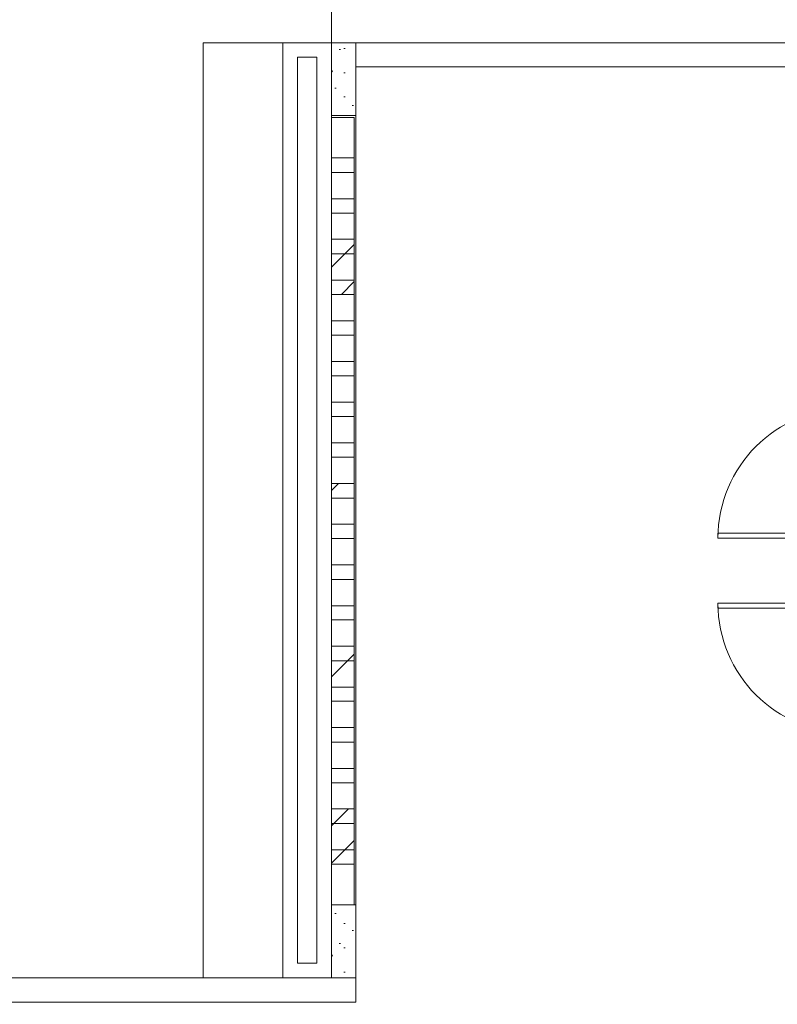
# Model space of a CAD drawing. Header units: millimetres. Extents: x 2826 to 3034, y 1533 to 1590.
# Tile 114 of 248: x 2952.73 to 2957.41, y 1556.77 to 1562.84. Entities that reach past the tile are written whole.
import ezdxf
from ezdxf.enums import TextEntityAlignment as Align

# ---------------------------------------------------------------- set-up
doc = ezdxf.new("R2010")
doc.units = ezdxf.units.MM
doc.set_wipeout_variables(frame=1)
doc.layers.add('_Caneta_No__220', color=7, linetype='Continuous', lineweight=15, true_color=0x8a8a8a)
doc.styles.add('ESTILO_GERADO_2', font='arial.ttf')
pattern_1 = [(0, (15.8637, 12.64105), (0, 0.779423), [0.075, -0.375]), (0, (16.0887, 13.03076), (0, 0.779423), [0.075, -0.375]), (60, (15.8637, 12.64105), (-0.675, 0.389711), [0.075, -0.375]), (60, (16.3137, 12.64105), (-0.675, 0.389711), [0.075, -0.375]), (120, (15.9387, 12.64105), (0.675, 0.389711), [0.075, -0.375]), (120, (16.3887, 12.64105), (0.675, 0.389711), [0.075, -0.375]), (0, (15.86372, 12.71605), (0, 0.15), [0, -0.15, 0, -0.225]), (45, (15.93872, 12.71605), (-0.106066, 0.106066), [0, -0.1125, 0, -0.1875])]
pattern_2 = [(45, (15.8637, 12.64105), (-0.574524, 0.574524), []), (45, (15.7488, 12.75595), (-0.574524, 0.574524), [])]
pattern_3 = [(45, (15.8637, 12.64105), (-0.574524, 0.574524), []), (45, (15.7488, 12.75595), (-0.574524, 0.574524), [])]

# ---------------------------------------------------------------- blocks, each defined once
blk = doc.blocks.new('A$Cf44ad3b2')
at = {"layer": '_Caneta_No__220'}
for p, q in [((46.8921, 38.5017), (46.8616, 29.4086)), ((46.8616, 23.6389), (46.8616, 38.3117)), ((46.8616, 30.2075), (46.8616, 29.4086)), ((57.699, 29.4086), (46.8616, 29.4086)), ((50.0464, 29.4086), (46.8616, 29.4086)), ((46.8616, 29.4086), (46.8616, 23.6389)), ((46.8616, 29.4086), (56.8477, 29.4086)), ((46.7716, 29.3186), (46.6516, 29.3186)), ((46.6516, 29.3186), (46.6516, 23.7289)), ((46.7716, 23.7289), (46.7716, 29.3186)), ((50.0464, 26.3815), (49.2464, 26.3815)), ((49.2464, 26.3815), (49.2464, 26.3515)), ((49.2464, 26.3515), (50.0464, 26.3515)), ((49.2464, 25.9506), (50.0464, 25.9506)), ((49.2464, 25.9206), (49.2464, 25.9506)), ((50.0464, 25.9206), (49.2464, 25.9206)), ((46.6516, 23.7289), (46.7716, 23.7289)), ((20.8432, 23.6389), (46.8616, 23.6389)), ((46.8616, 23.6389), (34.6868, 23.6389))]:
    blk.add_line(p, q, dxfattribs=at)
for points in [[(16.6721, 13.841), (34.6868, 13.841), (34.6907, 12.0631), (41.0042, 12.077), (41.0042, 13.841), (56.8474, 13.841), (56.8474, 29.4086), (46.8616, 29.4086), (46.8616, 23.6389), (34.6868, 23.6389), (34.6868, 22.4389), (16.6721, 22.4389)], [(46.07, 23.6389), (46.5616, 23.6389), (46.5616, 29.4086), (46.07, 29.4086)]]:
    blk.add_lwpolyline(points, close=True, dxfattribs=at)
for points in [[(46.8616, 29.4086), (46.8616, 29.2586)], [(50.0664, 29.4086), (46.8616, 29.4086)], [(47.0116, 29.2586), (50.0464, 29.2586)], [(47.0116, 23.4889), (47.0116, 29.2586)], [(46.8616, 23.6389), (34.6868, 23.6389)], [(34.6868, 23.4889), (46.8616, 23.4889)], [(47.0116, 23.4889), (46.8616, 23.4889)]]:
    blk.add_lwpolyline(points, dxfattribs=at)
for centre, start, end in [((50.0464, 26.3515), 90, 180), ((50.0464, 25.9506), 180, 270)]:
    blk.add_arc(centre, 0.8, start, end, dxfattribs=at)
at = {"layer": '_Caneta_No__220', "style": 'ESTILO_GERADO_2'}
for p in [(50.2713, 22.5674), (50.8713, 22.5674)]:
    blk.add_attdef('txt', text='', height=0.12, dxfattribs=at).set_placement(p, align=Align.MIDDLE_CENTER)
blk.add_attdef('txt', text='', height=0.12, rotation=90, dxfattribs=at).set_placement((17.1363, 18.425), align=Align.MIDDLE_CENTER)
for points in [[(46.6516, 29.3186), (46.5616, 29.4086), (46.5616, 29.3186)], [(46.7716, 29.3186), (46.8616, 29.3186), (46.8616, 29.4086)], [(46.5616, 23.7289), (46.5616, 23.6389), (46.6516, 23.7289)], [(46.7716, 23.6389), (46.8616, 23.6389), (46.7716, 23.7289)]]:
    blk.add_wipeout(points).dxf.layer = '_Caneta_No__220'
for points in [[(46.5616, 29.4086), (46.6516, 29.3186), (46.6516, 29.4086)], [(46.6516, 23.7289), (46.5616, 23.6389), (46.6516, 23.6389)], [(46.7716, 23.7289), (46.8616, 23.6389), (46.8616, 23.7289)]]:
    blk.add_wipeout(points).dxf.layer = '_Caneta_No__220'
at = {"layer": '_Caneta_No__220'}
for points in [[(46.5616, 29.4086), (46.5616, 29.3186)], [(46.5616, 23.6389), (46.5616, 23.7289)], [(46.8616, 23.6389), (46.7716, 23.6389)]]:
    blk.add_lwpolyline(points, dxfattribs=at)
blk.add_wipeout([(46.7716, 29.4086), (46.6516, 29.4086), (46.6516, 29.3186), (46.7716, 29.3186)]).dxf.layer = '_Caneta_No__220'
blk.add_wipeout([(46.7716, 29.4086), (46.7716, 29.3186), (46.8616, 29.4086)]).dxf.layer = '_Caneta_No__220'
for points in [[(46.8616, 29.4086), (46.5616, 29.4086)], [(46.6516, 29.3186), (46.7716, 29.3186)]]:
    blk.add_lwpolyline(points, dxfattribs=at)
blk.add_wipeout([(46.7716, 29.3186), (46.7716, 23.7289), (46.8616, 23.7289), (46.8616, 29.3186)]).dxf.layer = '_Caneta_No__220'
h = blk.add_hatch(dxfattribs=at)
h.set_pattern_fill('CONCRETO_ESTRUTURAL_0005', color=256, style=0, pattern_type=2)
h.set_pattern_definition(pattern_1)
h.paths.add_polyline_path([(46.8616, 29.4086), (46.8616, 28.9586), (47.0116, 28.9586), (47.0116, 29.4086)])
h = blk.add_hatch(dxfattribs=at)
h.set_pattern_fill('DUPLA_1_4_0005', color=256, style=0, pattern_type=2)
h.set_pattern_definition(pattern_2)
h.paths.add_polyline_path([(46.8616, 28.1953), (46.8616, 27.8553), (47.0016, 27.8553), (47.0016, 28.1953)])
h = blk.add_hatch(dxfattribs=at)
h.set_pattern_fill('DUPLA_1_4_0005', color=256, style=0, pattern_type=2)
h.set_pattern_definition(pattern_2)
h.paths.add_polyline_path([(46.8616, 27.6933), (46.8616, 27.3533), (47.0016, 27.3533), (47.0016, 27.6933)])
h = blk.add_hatch(dxfattribs=at)
h.set_pattern_fill('DUPLA_1_4_0005', color=256, style=0, pattern_type=2)
h.set_pattern_definition(pattern_3)
h.paths.add_polyline_path([(46.8616, 26.6891), (46.8616, 26.3491), (47.0016, 26.3491), (47.0016, 26.6891)])
h = blk.add_hatch(dxfattribs=at)
h.set_pattern_fill('DUPLA_1_4_0005', color=256, style=0, pattern_type=2)
h.set_pattern_definition(pattern_3)
h.paths.add_polyline_path([(46.8616, 25.685), (46.8616, 25.345), (47.0016, 25.345), (47.0016, 25.685)])
h = blk.add_hatch(dxfattribs=at)
h.set_pattern_fill('DUPLA_1_4_0005', color=256, style=0, pattern_type=2)
h.set_pattern_definition(pattern_3)
h.paths.add_polyline_path([(46.8616, 24.6809), (46.8616, 24.3409), (47.0016, 24.3409), (47.0016, 24.6809)])
h = blk.add_hatch(dxfattribs=at)
h.set_pattern_fill('CONCRETO_ESTRUTURAL_0005', color=256, style=0, pattern_type=2)
h.set_pattern_definition(pattern_1)
h.paths.add_polyline_path([(46.8616, 24.0889), (46.8616, 23.6389), (47.0116, 23.6389), (47.0116, 24.0889)])
for points in [[(46.8616, 29.4086), (46.8616, 28.9586), (47.0116, 28.9586), (47.0116, 29.4086)], [(46.8616, 28.9474), (46.8616, 28.6074), (47.0016, 28.6074), (47.0016, 28.9474)], [(46.8616, 28.9474), (46.8616, 28.6074), (47.0016, 28.6074), (47.0016, 28.9474)], [(46.8616, 28.9474), (46.8616, 28.6074), (47.0016, 28.6074), (47.0016, 28.9474)], [(46.8616, 28.9474), (46.8616, 28.6074), (47.0016, 28.6074), (47.0016, 28.9474)], [(46.8616, 28.9474), (46.8616, 28.6074), (47.0016, 28.6074), (47.0016, 28.9474)], [(46.8616, 28.9474), (46.8616, 28.6074), (47.0016, 28.6074), (47.0016, 28.9474)], [(46.8616, 28.9474), (46.8616, 28.6074), (47.0016, 28.6074), (47.0016, 28.9474)], [(46.8616, 28.6974), (46.8616, 28.3574), (47.0016, 28.3574), (47.0016, 28.6974)], [(46.8616, 28.6974), (46.8616, 28.3574), (47.0016, 28.3574), (47.0016, 28.6974)], [(46.8616, 28.6974), (46.8616, 28.3574), (47.0016, 28.3574), (47.0016, 28.6974)], [(46.8616, 28.6974), (46.8616, 28.3574), (47.0016, 28.3574), (47.0016, 28.6974)], [(46.8616, 28.6974), (46.8616, 28.3574), (47.0016, 28.3574), (47.0016, 28.6974)], [(46.8616, 28.6974), (46.8616, 28.3574), (47.0016, 28.3574), (47.0016, 28.6974)], [(46.8616, 28.4453), (46.8616, 28.1053), (47.0016, 28.1053), (47.0016, 28.4453)], [(46.8616, 28.4453), (46.8616, 28.1053), (47.0016, 28.1053), (47.0016, 28.4453)], [(46.8616, 28.4453), (46.8616, 28.1053), (47.0016, 28.1053), (47.0016, 28.4453)], [(46.8616, 28.4453), (46.8616, 28.1053), (47.0016, 28.1053), (47.0016, 28.4453)], [(46.8616, 28.4453), (46.8616, 28.1053), (47.0016, 28.1053), (47.0016, 28.4453)], [(46.8616, 28.4453), (46.8616, 28.1053), (47.0016, 28.1053), (47.0016, 28.4453)], [(46.8616, 28.4453), (46.8616, 28.1053), (47.0016, 28.1053), (47.0016, 28.4453)], [(46.8616, 28.1953), (46.8616, 27.8553), (47.0016, 27.8553), (47.0016, 28.1953)], [(46.8616, 28.1953), (46.8616, 27.8553), (47.0016, 27.8553), (47.0016, 28.1953)], [(46.8616, 28.1953), (46.8616, 27.8553), (47.0016, 27.8553), (47.0016, 28.1953)], [(46.8616, 28.1953), (46.8616, 27.8553), (47.0016, 27.8553), (47.0016, 28.1953)], [(46.8616, 28.1953), (46.8616, 27.8553), (47.0016, 27.8553), (47.0016, 28.1953)], [(46.8616, 28.1953), (46.8616, 27.8553), (47.0016, 27.8553), (47.0016, 28.1953)], [(46.8616, 27.9433), (46.8616, 27.6033), (47.0016, 27.6033), (47.0016, 27.9433)], [(46.8616, 27.9433), (46.8616, 27.6033), (47.0016, 27.6033), (47.0016, 27.9433)], [(46.8616, 27.9433), (46.8616, 27.6033), (47.0016, 27.6033), (47.0016, 27.9433)], [(46.8616, 27.9433), (46.8616, 27.6033), (47.0016, 27.6033), (47.0016, 27.9433)], [(46.8616, 27.9433), (46.8616, 27.6033), (47.0016, 27.6033), (47.0016, 27.9433)], [(46.8616, 27.9433), (46.8616, 27.6033), (47.0016, 27.6033), (47.0016, 27.9433)], [(46.8616, 27.9433), (46.8616, 27.6033), (47.0016, 27.6033), (47.0016, 27.9433)], [(46.8616, 27.6933), (46.8616, 27.3533), (47.0016, 27.3533), (47.0016, 27.6933)], [(46.8616, 27.6933), (46.8616, 27.3533), (47.0016, 27.3533), (47.0016, 27.6933)], [(46.8616, 27.6933), (46.8616, 27.3533), (47.0016, 27.3533), (47.0016, 27.6933)], [(46.8616, 27.6933), (46.8616, 27.3533), (47.0016, 27.3533), (47.0016, 27.6933)], [(46.8616, 27.6933), (46.8616, 27.3533), (47.0016, 27.3533), (47.0016, 27.6933)], [(46.8616, 27.6933), (46.8616, 27.3533), (47.0016, 27.3533), (47.0016, 27.6933)], [(46.8616, 27.4412), (46.8616, 27.1012), (47.0016, 27.1012), (47.0016, 27.4412)], [(46.8616, 27.4412), (46.8616, 27.1012), (47.0016, 27.1012), (47.0016, 27.4412)], [(46.8616, 27.4412), (46.8616, 27.1012), (47.0016, 27.1012), (47.0016, 27.4412)], [(46.8616, 27.4412), (46.8616, 27.1012), (47.0016, 27.1012), (47.0016, 27.4412)], [(46.8616, 27.4412), (46.8616, 27.1012), (47.0016, 27.1012), (47.0016, 27.4412)], [(46.8616, 27.4412), (46.8616, 27.1012), (47.0016, 27.1012), (47.0016, 27.4412)], [(46.8616, 27.4412), (46.8616, 27.1012), (47.0016, 27.1012), (47.0016, 27.4412)], [(46.8616, 27.1912), (46.8616, 26.8512), (47.0016, 26.8512), (47.0016, 27.1912)], [(46.8616, 27.1912), (46.8616, 26.8512), (47.0016, 26.8512), (47.0016, 27.1912)], [(46.8616, 27.1912), (46.8616, 26.8512), (47.0016, 26.8512), (47.0016, 27.1912)], [(46.8616, 27.1912), (46.8616, 26.8512), (47.0016, 26.8512), (47.0016, 27.1912)], [(46.8616, 27.1912), (46.8616, 26.8512), (47.0016, 26.8512), (47.0016, 27.1912)], [(46.8616, 27.1912), (46.8616, 26.8512), (47.0016, 26.8512), (47.0016, 27.1912)], [(46.8616, 26.9391), (46.8616, 26.5991), (47.0016, 26.5991), (47.0016, 26.9391)], [(46.8616, 26.9391), (46.8616, 26.5991), (47.0016, 26.5991), (47.0016, 26.9391)], [(46.8616, 26.9391), (46.8616, 26.5991), (47.0016, 26.5991), (47.0016, 26.9391)], [(46.8616, 26.9391), (46.8616, 26.5991), (47.0016, 26.5991), (47.0016, 26.9391)], [(46.8616, 26.9391), (46.8616, 26.5991), (47.0016, 26.5991), (47.0016, 26.9391)], [(46.8616, 26.9391), (46.8616, 26.5991), (47.0016, 26.5991), (47.0016, 26.9391)], [(46.8616, 26.9391), (46.8616, 26.5991), (47.0016, 26.5991), (47.0016, 26.9391)], [(46.8616, 26.6891), (46.8616, 26.3491), (47.0016, 26.3491), (47.0016, 26.6891)], [(46.8616, 26.6891), (46.8616, 26.3491), (47.0016, 26.3491), (47.0016, 26.6891)], [(46.8616, 26.6891), (46.8616, 26.3491), (47.0016, 26.3491), (47.0016, 26.6891)], [(46.8616, 26.6891), (46.8616, 26.3491), (47.0016, 26.3491), (47.0016, 26.6891)], [(46.8616, 26.6891), (46.8616, 26.3491), (47.0016, 26.3491), (47.0016, 26.6891)], [(46.8616, 26.6891), (46.8616, 26.3491), (47.0016, 26.3491), (47.0016, 26.6891)], [(46.8616, 26.4371), (46.8616, 26.0971), (47.0016, 26.0971), (47.0016, 26.4371)], [(46.8616, 26.4371), (46.8616, 26.0971), (47.0016, 26.0971), (47.0016, 26.4371)], [(46.8616, 26.4371), (46.8616, 26.0971), (47.0016, 26.0971), (47.0016, 26.4371)], [(46.8616, 26.4371), (46.8616, 26.0971), (47.0016, 26.0971), (47.0016, 26.4371)], [(46.8616, 26.4371), (46.8616, 26.0971), (47.0016, 26.0971), (47.0016, 26.4371)], [(46.8616, 26.4371), (46.8616, 26.0971), (47.0016, 26.0971), (47.0016, 26.4371)], [(46.8616, 26.4371), (46.8616, 26.0971), (47.0016, 26.0971), (47.0016, 26.4371)], [(46.8616, 26.1871), (46.8616, 25.8471), (47.0016, 25.8471), (47.0016, 26.1871)], [(46.8616, 26.1871), (46.8616, 25.8471), (47.0016, 25.8471), (47.0016, 26.1871)], [(46.8616, 26.1871), (46.8616, 25.8471), (47.0016, 25.8471), (47.0016, 26.1871)], [(46.8616, 26.1871), (46.8616, 25.8471), (47.0016, 25.8471), (47.0016, 26.1871)], [(46.8616, 26.1871), (46.8616, 25.8471), (47.0016, 25.8471), (47.0016, 26.1871)], [(46.8616, 26.1871), (46.8616, 25.8471), (47.0016, 25.8471), (47.0016, 26.1871)], [(46.8616, 25.935), (46.8616, 25.595), (47.0016, 25.595), (47.0016, 25.935)], [(46.8616, 25.935), (46.8616, 25.595), (47.0016, 25.595), (47.0016, 25.935)], [(46.8616, 25.935), (46.8616, 25.595), (47.0016, 25.595), (47.0016, 25.935)], [(46.8616, 25.935), (46.8616, 25.595), (47.0016, 25.595), (47.0016, 25.935)], [(46.8616, 25.935), (46.8616, 25.595), (47.0016, 25.595), (47.0016, 25.935)], [(46.8616, 25.935), (46.8616, 25.595), (47.0016, 25.595), (47.0016, 25.935)], [(46.8616, 25.935), (46.8616, 25.595), (47.0016, 25.595), (47.0016, 25.935)], [(46.8616, 25.685), (46.8616, 25.345), (47.0016, 25.345), (47.0016, 25.685)], [(46.8616, 25.685), (46.8616, 25.345), (47.0016, 25.345), (47.0016, 25.685)], [(46.8616, 25.685), (46.8616, 25.345), (47.0016, 25.345), (47.0016, 25.685)], [(46.8616, 25.685), (46.8616, 25.345), (47.0016, 25.345), (47.0016, 25.685)], [(46.8616, 25.685), (46.8616, 25.345), (47.0016, 25.345), (47.0016, 25.685)], [(46.8616, 25.685), (46.8616, 25.345), (47.0016, 25.345), (47.0016, 25.685)], [(46.8616, 25.433), (46.8616, 25.093), (47.0016, 25.093), (47.0016, 25.433)], [(46.8616, 25.433), (46.8616, 25.093), (47.0016, 25.093), (47.0016, 25.433)], [(46.8616, 25.433), (46.8616, 25.093), (47.0016, 25.093), (47.0016, 25.433)], [(46.8616, 25.433), (46.8616, 25.093), (47.0016, 25.093), (47.0016, 25.433)], [(46.8616, 25.433), (46.8616, 25.093), (47.0016, 25.093), (47.0016, 25.433)], [(46.8616, 25.433), (46.8616, 25.093), (47.0016, 25.093), (47.0016, 25.433)], [(46.8616, 25.433), (46.8616, 25.093), (47.0016, 25.093), (47.0016, 25.433)], [(46.8616, 25.183), (46.8616, 24.843), (47.0016, 24.843), (47.0016, 25.183)], [(46.8616, 25.183), (46.8616, 24.843), (47.0016, 24.843), (47.0016, 25.183)], [(46.8616, 25.183), (46.8616, 24.843), (47.0016, 24.843), (47.0016, 25.183)], [(46.8616, 25.183), (46.8616, 24.843), (47.0016, 24.843), (47.0016, 25.183)], [(46.8616, 25.183), (46.8616, 24.843), (47.0016, 24.843), (47.0016, 25.183)], [(46.8616, 25.183), (46.8616, 24.843), (47.0016, 24.843), (47.0016, 25.183)], [(46.8616, 24.9309), (46.8616, 24.5909), (47.0016, 24.5909), (47.0016, 24.9309)], [(46.8616, 24.9309), (46.8616, 24.5909), (47.0016, 24.5909), (47.0016, 24.9309)], [(46.8616, 24.9309), (46.8616, 24.5909), (47.0016, 24.5909), (47.0016, 24.9309)], [(46.8616, 24.9309), (46.8616, 24.5909), (47.0016, 24.5909), (47.0016, 24.9309)], [(46.8616, 24.9309), (46.8616, 24.5909), (47.0016, 24.5909), (47.0016, 24.9309)], [(46.8616, 24.9309), (46.8616, 24.5909), (47.0016, 24.5909), (47.0016, 24.9309)], [(46.8616, 24.9309), (46.8616, 24.5909), (47.0016, 24.5909), (47.0016, 24.9309)], [(46.8616, 24.6809), (46.8616, 24.3409), (47.0016, 24.3409), (47.0016, 24.6809)], [(46.8616, 24.6809), (46.8616, 24.3409), (47.0016, 24.3409), (47.0016, 24.6809)], [(46.8616, 24.6809), (46.8616, 24.3409), (47.0016, 24.3409), (47.0016, 24.6809)], [(46.8616, 24.6809), (46.8616, 24.3409), (47.0016, 24.3409), (47.0016, 24.6809)], [(46.8616, 24.6809), (46.8616, 24.3409), (47.0016, 24.3409), (47.0016, 24.6809)], [(46.8616, 24.6809), (46.8616, 24.3409), (47.0016, 24.3409), (47.0016, 24.6809)], [(46.8616, 24.4289), (46.8616, 24.0889), (47.0016, 24.0889), (47.0016, 24.4289)], [(46.8616, 24.4289), (46.8616, 24.0889), (47.0016, 24.0889), (47.0016, 24.4289)], [(46.8616, 24.4289), (46.8616, 24.0889), (47.0016, 24.0889), (47.0016, 24.4289)], [(46.8616, 24.4289), (46.8616, 24.0889), (47.0016, 24.0889), (47.0016, 24.4289)], [(46.8616, 24.4289), (46.8616, 24.0889), (47.0016, 24.0889), (47.0016, 24.4289)], [(46.8616, 24.4289), (46.8616, 24.0889), (47.0016, 24.0889), (47.0016, 24.4289)], [(46.8616, 24.4289), (46.8616, 24.0889), (47.0016, 24.0889), (47.0016, 24.4289)], [(46.8616, 24.0889), (46.8616, 23.6389), (47.0116, 23.6389), (47.0116, 24.0889)]]:
    blk.add_lwpolyline(points, close=True, dxfattribs=at)
for points in [[(46.7716, 29.3186), (46.7716, 23.7289)], [(46.8616, 29.2586), (46.8616, 23.6389)], [(46.8616, 28.9474), (46.8616, 28.9586)]]:
    blk.add_lwpolyline(points, dxfattribs=at)
blk.add_wipeout([(46.7716, 23.7289), (46.6516, 23.7289), (46.6516, 23.6389), (46.7716, 23.6389)]).dxf.layer = '_Caneta_No__220'
for points in [[(46.7716, 23.7289), (46.6516, 23.7289)], [(46.5616, 23.6389), (46.7716, 23.6389)]]:
    blk.add_lwpolyline(points, dxfattribs=at)
blk.add_wipeout([(46.6516, 23.7289), (46.6516, 29.3186), (46.5616, 29.3186), (46.5616, 23.7289)]).dxf.layer = '_Caneta_No__220'
for points in [[(46.5616, 29.3186), (46.5616, 23.7289)], [(46.6516, 23.7289), (46.6516, 29.3186)]]:
    blk.add_lwpolyline(points, dxfattribs=at)

msp = doc.modelspace()

# ---------------------------------------------------------------- block references
msp.add_blockref('A$Cf44ad3b2', (2907.7964, 1533.293))

doc.saveas('drawing.dxf')
